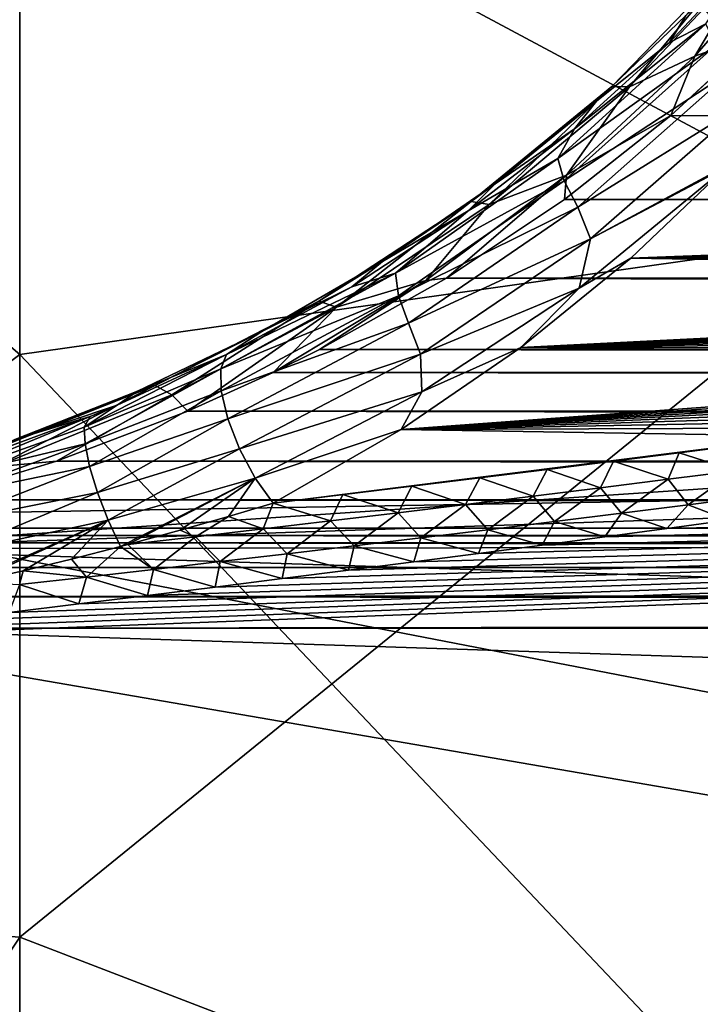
# Model space of a CAD drawing. Header units: metres. Extents: x -128 to 173, y -23 to 79.
# Tile 102 of 129: x 130.92 to 132.3, y -3.69 to -1.7. Entities that reach past the tile are written whole.
import ezdxf

# ---------------------------------------------------------------- set-up
doc = ezdxf.new("R2010")
doc.units = ezdxf.units.M
doc.layers.add('solid_ORA_153_SW0001', color=7, linetype='CONTINUOUS')

msp = doc.modelspace()

# ---------------------------------------------------------------- linework, layer by layer
at = {"layer": 'solid_ORA_153_SW0001'}
for points in [[(130.50174, -2.765958, 22.831305), (171.835632, -1.362883, 22.59646), (171.835632, 0, 22.637524)], [(130.50174, 0, 22.99824), (130.50174, -2.765958, 22.831305), (171.835632, 0, 22.637524)], [(132.675537, -2.127677, -17.522999), (130.923691, -1.18935, -18.905317), (130.923691, 0, -18.942692)], [(132.675537, 0, -17.651701), (132.675537, -2.127677, -17.522999), (130.923691, 0, -18.942692)], [(130.472168, 0, 22.396074), (142.184586, 0, 20.75), (142.184586, -2.500874, 20.59874)], [(130.472168, -1.352241, 22.355213), (130.472168, 0, 22.396074), (142.184586, -2.500874, 20.59874)], [(132.675537, -2.127677, 17.522999), (132.675537, 0, 17.651701), (130.923691, -1.18935, 18.905317)], [(130.923691, -2.374257, -18.793308), (129.493378, -3.447242, -19.550278), (129.493378, -1.154284, -19.818287)], [(130.923691, -1.18935, -18.905317), (130.923691, -2.374257, -18.793308), (129.493378, -1.154284, -19.818287)], [(130.923691, -1.18935, 18.905317), (129.493378, -1.154284, 19.818287), (129.493378, -3.447242, 19.550278)], [(130.923691, -2.374257, 18.793308), (130.923691, -1.18935, 18.905317), (129.493378, -3.447242, 19.550278)], [(132.675537, -2.127677, -17.522999), (130.923691, -2.374257, -18.793308), (130.923691, -1.18935, -18.905317)], [(132.675537, -2.127677, 17.522999), (130.923691, -1.18935, 18.905317), (130.923691, -2.374257, 18.793308)], [(130.472168, -2.699548, 22.232782), (130.472168, -1.352241, 22.355213), (142.184586, -2.500874, 20.59874)], [(130.50174, -2.765958, 22.831305), (171.835632, -2.720822, 22.473421), (171.835632, -1.362883, 22.59646)], [(132.516251, -1.505445, -21.820311), (132.418121, -1.724845, -21.947248), (132.285049, -1.77276, -21.960892)], [(132.516251, -1.505445, -21.820311), (132.285049, -1.77276, -21.960892), (132.407303, -1.56601, -21.805002)], [(132.373871, -1.56883, -21.739817), (132.117767, -1.833453, -21.894875), (132.267151, -1.690758, -21.727215)], [(132.15332, -1.834707, -21.958977), (132.117767, -1.833453, -21.894875), (132.373871, -1.56883, -21.739817)], [(132.407303, -1.56601, -21.805002), (132.15332, -1.834707, -21.958977), (132.373871, -1.56883, -21.739817)], [(132.285049, -1.77276, -21.960892), (132.15332, -1.834707, -21.958977), (132.407303, -1.56601, -21.805002)], [(132.233841, -1.744965, -21.683956), (132.400497, -1.566005, -21.583935), (132.267151, -1.690758, -21.727215)], [(132.307068, -1.707309, -21.584459), (132.400497, -1.566005, -21.583935), (132.233841, -1.744965, -21.683956)], [(132.008636, -1.978699, -21.754965), (132.307068, -1.707309, -21.584459), (132.042404, -1.919389, -21.79534)], [(132.327698, -1.750714, -21.537479), (132.307068, -1.707309, -21.584459), (132.008636, -1.978699, -21.754965)], [(132.307068, -1.707309, -21.584459), (132.233841, -1.744965, -21.683956), (132.042404, -1.919389, -21.79534)], [(132.233841, -1.744965, -21.683956), (132.267151, -1.690758, -21.727215), (132.08699, -1.86345, -21.83375)], [(132.117767, -1.833453, -21.894875), (132.08699, -1.86345, -21.83375), (132.267151, -1.690758, -21.727215)], [(172.628098, -1.962874, -21.730873), (132.236694, -1.892522, -22.041197), (132.418121, -1.724845, -21.947248)], [(132.285049, -1.77276, -21.960892), (132.418121, -1.724845, -21.947248), (132.236694, -1.892522, -22.041197)], [(132.042404, -1.919389, -21.79534), (132.233841, -1.744965, -21.683956), (132.08699, -1.86345, -21.83375)], [(132.021744, -2.024391, -21.707457), (132.327698, -1.750714, -21.537479), (132.008636, -1.978699, -21.754965)], [(132.362869, -1.799193, -21.507004), (132.327698, -1.750714, -21.537479), (132.021744, -2.024391, -21.707457)], [(132.285049, -1.77276, -21.960892), (132.236694, -1.892522, -22.041197), (132.02597, -2.012382, -22.110178)], [(132.285049, -1.77276, -21.960892), (132.02597, -2.012382, -22.110178), (132.15332, -1.834707, -21.958977)], [(132.049088, -2.077117, -21.67601), (132.362869, -1.799193, -21.507004), (132.021744, -2.024391, -21.707457)], [(132.391174, -1.86473, -21.505785), (132.362869, -1.799193, -21.507004), (132.049088, -2.077117, -21.67601)], [(132.117767, -1.833453, -21.894875), (131.834091, -2.065765, -22.057186), (132.08699, -1.86345, -21.83375)], [(131.870514, -2.072094, -22.120495), (131.834091, -2.065765, -22.057186), (132.117767, -1.833453, -21.894875)], [(132.15332, -1.834707, -21.958977), (131.870514, -2.072094, -22.120495), (132.117767, -1.833453, -21.894875)], [(132.02597, -2.012382, -22.110178), (131.870514, -2.072094, -22.120495), (132.15332, -1.834707, -21.958977)], [(131.834091, -2.065765, -22.057186), (131.88237, -2.030232, -21.950294), (132.08699, -1.86345, -21.83375)], [(132.042404, -1.919389, -21.79534), (132.08699, -1.86345, -21.83375), (131.88237, -2.030232, -21.950294)], [(132.074768, -2.140809, -21.670692), (132.391174, -1.86473, -21.505785), (132.049088, -2.077117, -21.67601)], [(132.074768, -2.140809, -21.670692), (132.35582, -1.98954, -21.560421), (132.391174, -1.86473, -21.505785)], [(172.628098, -1.962874, -21.730873), (132.022308, -2.061668, -22.148071), (132.236694, -1.892522, -22.041197)], [(132.02597, -2.012382, -22.110178), (132.236694, -1.892522, -22.041197), (132.022308, -2.061668, -22.148071)], [(131.828003, -2.084846, -21.915167), (132.042404, -1.919389, -21.79534), (131.88237, -2.030232, -21.950294)], [(132.008636, -1.978699, -21.754965), (132.042404, -1.919389, -21.79534), (131.828003, -2.084846, -21.915167)], [(172.628098, -1.962874, -21.730873), (172.620514, -2.079067, -21.805298), (132.022308, -2.061668, -22.148071)], [(131.681213, -2.210216, -21.931101), (132.008636, -1.978699, -21.754965), (131.828003, -2.084846, -21.915167)], [(132.021744, -2.024391, -21.707457), (132.008636, -1.978699, -21.754965), (131.681213, -2.210216, -21.931101)], [(132.052017, -2.240853, -21.71306), (132.155731, -2.180163, -21.672325), (132.348953, -1.996624, -21.564335)], [(132.052017, -2.240853, -21.71306), (132.348953, -1.996624, -21.564335), (132.074768, -2.140809, -21.670692)], [(132.074768, -2.140809, -21.670692), (132.348953, -1.996624, -21.564335), (132.35582, -1.98954, -21.560421)], [(135.751984, -2.042745, -21.521688), (132.348953, -1.996624, -21.564335), (132.155731, -2.180163, -21.672325)], [(131.687592, -2.25627, -21.882568), (132.021744, -2.024391, -21.707457), (131.681213, -2.210216, -21.931101)], [(132.049088, -2.077117, -21.67601), (132.021744, -2.024391, -21.707457), (131.687592, -2.25627, -21.882568)], [(132.02597, -2.012382, -22.110178), (131.784286, -2.220706, -22.26082), (131.742264, -2.224827, -22.262674)], [(132.02597, -2.012382, -22.110178), (131.742264, -2.224827, -22.262674), (131.870514, -2.072094, -22.120495)], [(132.02597, -2.012382, -22.110178), (132.022308, -2.061668, -22.148071), (131.784286, -2.220706, -22.26082)], [(131.828003, -2.084846, -21.915167), (131.88237, -2.030232, -21.950294), (131.655457, -2.186728, -22.073271)], [(131.834091, -2.065765, -22.057186), (131.655457, -2.186728, -22.073271), (131.88237, -2.030232, -21.950294)], [(135.624252, -2.065636, -21.536697), (135.751984, -2.042745, -21.521688), (132.155731, -2.180163, -21.672325)], [(172.603683, -2.181347, -21.876059), (131.784286, -2.220706, -22.26082), (132.022308, -2.061668, -22.148071)], [(172.620514, -2.079067, -21.805298), (172.603683, -2.181347, -21.876059), (132.022308, -2.061668, -22.148071)], [(131.834091, -2.065765, -22.057186), (131.526428, -2.266866, -22.220224), (131.655457, -2.186728, -22.073271)], [(131.562225, -2.278957, -22.283051), (131.526428, -2.266866, -22.220224), (131.834091, -2.065765, -22.057186)], [(131.870514, -2.072094, -22.120495), (131.562225, -2.278957, -22.283051), (131.834091, -2.065765, -22.057186)], [(131.742264, -2.224827, -22.262674), (131.562225, -2.278957, -22.283051), (131.870514, -2.072094, -22.120495)], [(131.59314, -2.237588, -22.039629), (131.828003, -2.084846, -21.915167), (131.655457, -2.186728, -22.073271)], [(131.681213, -2.210216, -21.931101), (131.828003, -2.084846, -21.915167), (131.59314, -2.237588, -22.039629)], [(131.707458, -2.31143, -21.849707), (132.049088, -2.077117, -21.67601), (131.687592, -2.25627, -21.882568)], [(132.074768, -2.140809, -21.670692), (132.049088, -2.077117, -21.67601), (131.707458, -2.31143, -21.849707)], [(135.494049, -2.088638, -21.552017), (135.624252, -2.065636, -21.536697), (132.155731, -2.180163, -21.672325)], [(135.361267, -2.111757, -21.567657), (135.494049, -2.088638, -21.552017), (132.155731, -2.180163, -21.672325)], [(135.225723, -2.135, -21.583632), (135.361267, -2.111757, -21.567657), (132.155731, -2.180163, -21.672325)], [(132.675537, -2.127677, -17.522999), (132.675537, -4.224329, -17.138773), (130.923691, -2.374257, -18.793308)], [(132.675537, -2.127677, 17.522999), (130.923691, -2.374257, 18.793308), (130.923691, -3.549321, 18.607199)], [(132.675537, -4.224329, 17.138773), (132.675537, -2.127677, 17.522999), (130.923691, -3.549321, 18.607199)], [(131.731659, -2.373587, -21.839487), (132.074768, -2.140809, -21.670692), (131.707458, -2.31143, -21.849707)], [(132.052017, -2.240853, -21.71306), (132.074768, -2.140809, -21.670692), (131.731659, -2.373587, -21.839487)], [(135.087296, -2.158375, -21.599957), (135.225723, -2.135, -21.583632), (132.155731, -2.180163, -21.672325)], [(134.945892, -2.181878, -21.616634), (135.087296, -2.158375, -21.599957), (132.155731, -2.180163, -21.672325)], [(172.603683, -2.181347, -21.876059), (172.578812, -2.271345, -21.94269), (131.784286, -2.220706, -22.26082)], [(134.704178, -2.221284, -21.645201), (132.155731, -2.180163, -21.672325), (131.933929, -2.359925, -21.791277)], [(132.052017, -2.240853, -21.71306), (131.933929, -2.359925, -21.791277), (132.155731, -2.180163, -21.672325)], [(134.826004, -2.201544, -21.630796), (134.945892, -2.181878, -21.616634), (132.155731, -2.180163, -21.672325)], [(134.704178, -2.221284, -21.645201), (134.826004, -2.201544, -21.630796), (132.155731, -2.180163, -21.672325)], [(131.59314, -2.237588, -22.039629), (131.655457, -2.186728, -22.073271), (131.412048, -2.327678, -22.196718)], [(131.526428, -2.266866, -22.220224), (131.412048, -2.327678, -22.196718), (131.655457, -2.186728, -22.073271)], [(131.32933, -2.403073, -22.104429), (131.681213, -2.210216, -21.931101), (131.34082, -2.374515, -22.164093)], [(131.687592, -2.25627, -21.882568), (131.681213, -2.210216, -21.931101), (131.32933, -2.403073, -22.104429)], [(131.681213, -2.210216, -21.931101), (131.59314, -2.237588, -22.039629), (131.34082, -2.374515, -22.164093)], [(172.54686, -2.350735, -22.005106), (131.528061, -2.364524, -22.37422), (131.784286, -2.220706, -22.26082)], [(131.742264, -2.224827, -22.262674), (131.784286, -2.220706, -22.26082), (131.528061, -2.364524, -22.37422)], [(172.578812, -2.271345, -21.94269), (172.54686, -2.350735, -22.005106), (131.784286, -2.220706, -22.26082)], [(134.580292, -2.241104, -21.659861), (134.704178, -2.221284, -21.645201), (131.933929, -2.359925, -21.791277)], [(131.34082, -2.374515, -22.164093), (131.59314, -2.237588, -22.039629), (131.412048, -2.327678, -22.196718)], [(131.742264, -2.224827, -22.262674), (131.528061, -2.364524, -22.37422), (131.434906, -2.410683, -22.413149)], [(131.742264, -2.224827, -22.262674), (131.434906, -2.410683, -22.413149), (131.562225, -2.278957, -22.283051)], [(132.052017, -2.240853, -21.71306), (131.731659, -2.373587, -21.839487), (131.734177, -2.449476, -21.863457)], [(132.052017, -2.240853, -21.71306), (131.734177, -2.449476, -21.863457), (131.933929, -2.359925, -21.791277)], [(134.454254, -2.261008, -21.674782), (134.580292, -2.241104, -21.659861), (131.933929, -2.359925, -21.791277)], [(131.330124, -2.44792, -22.054386), (131.687592, -2.25627, -21.882568), (131.32933, -2.403073, -22.104429)], [(131.707458, -2.31143, -21.849707), (131.687592, -2.25627, -21.882568), (131.330124, -2.44792, -22.054386)], [(134.325989, -2.280999, -21.689976), (134.454254, -2.261008, -21.674782), (131.933929, -2.359925, -21.791277)], [(131.526428, -2.266866, -22.220224), (131.196671, -2.437224, -22.377209), (131.412048, -2.327678, -22.196718)], [(131.230057, -2.455507, -22.439857), (131.196671, -2.437224, -22.377209), (131.526428, -2.266866, -22.220224)], [(131.562225, -2.278957, -22.283051), (131.230057, -2.455507, -22.439857), (131.526428, -2.266866, -22.220224)], [(131.562225, -2.278957, -22.283051), (131.262405, -2.488394, -22.481709), (131.230057, -2.455507, -22.439857)], [(131.562225, -2.278957, -22.283051), (131.434906, -2.410683, -22.413149), (131.262405, -2.488394, -22.481709)], [(134.195419, -2.301076, -21.705444), (134.325989, -2.280999, -21.689976), (131.933929, -2.359925, -21.791277)], [(134.062805, -2.321218, -21.721178), (134.195419, -2.301076, -21.705444), (131.933929, -2.359925, -21.791277)], [(131.343124, -2.503978, -22.019676), (131.707458, -2.31143, -21.849707), (131.330124, -2.44792, -22.054386)], [(131.731659, -2.373587, -21.839487), (131.707458, -2.31143, -21.849707), (131.343124, -2.503978, -22.019676)], [(133.928055, -2.341428, -21.737181), (134.062805, -2.321218, -21.721178), (131.933929, -2.359925, -21.791277)], [(131.34082, -2.374515, -22.164093), (131.412048, -2.327678, -22.196718), (131.161316, -2.448287, -22.313242)], [(131.196671, -2.437224, -22.377209), (131.161316, -2.448287, -22.313242), (131.412048, -2.327678, -22.196718)], [(133.791077, -2.361709, -21.753464), (133.928055, -2.341428, -21.737181), (131.933929, -2.359925, -21.791277)], [(172.54686, -2.350735, -22.005106), (172.508652, -2.420745, -22.063179), (131.528061, -2.364524, -22.37422)], [(133.651733, -2.382066, -21.770039), (131.933929, -2.359925, -21.791277), (131.692688, -2.525495, -21.913754)], [(131.734177, -2.449476, -21.863457), (131.692688, -2.525495, -21.913754), (131.933929, -2.359925, -21.791277)], [(133.651733, -2.382066, -21.770039), (133.791077, -2.361709, -21.753464), (131.933929, -2.359925, -21.791277)], [(130.923691, -2.374257, -18.793308), (130.923691, -3.549321, -18.607199), (129.493378, -3.447242, -19.550278)], [(130.923691, -3.549321, 18.607199), (130.923691, -2.374257, 18.793308), (129.493378, -3.447242, 19.550278)], [(132.675537, -4.224329, -17.138773), (130.923691, -3.549321, -18.607199), (130.923691, -2.374257, -18.793308)], [(131.053741, -2.520789, -22.209961), (131.34082, -2.374515, -22.164093), (131.120285, -2.476319, -22.248497)], [(131.053741, -2.520789, -22.209961), (131.32933, -2.403073, -22.104429), (131.34082, -2.374515, -22.164093)], [(131.120285, -2.476319, -22.248497), (131.34082, -2.374515, -22.164093), (131.161316, -2.448287, -22.313242)], [(131.366867, -2.564918, -22.004223), (131.731659, -2.373587, -21.839487), (131.343124, -2.503978, -22.019676)], [(131.734177, -2.449476, -21.863457), (131.731659, -2.373587, -21.839487), (131.366867, -2.564918, -22.004223)], [(172.508652, -2.420745, -22.063179), (131.434906, -2.410683, -22.413149), (131.528061, -2.364524, -22.37422)], [(133.509933, -2.402504, -21.786915), (133.651733, -2.382066, -21.770039), (131.692688, -2.525495, -21.913754)], [(131.055359, -2.554618, -22.160551), (131.32933, -2.403073, -22.104429), (131.053741, -2.520789, -22.209961)], [(131.055359, -2.554618, -22.160551), (131.330124, -2.44792, -22.054386), (131.32933, -2.403073, -22.104429)], [(133.365585, -2.423024, -21.804102), (133.509933, -2.402504, -21.786915), (131.692688, -2.525495, -21.913754)], [(172.464859, -2.482389, -22.116825), (131.262405, -2.488394, -22.481709), (131.434906, -2.410683, -22.413149)], [(172.508652, -2.420745, -22.063179), (172.464859, -2.482389, -22.116825), (131.434906, -2.410683, -22.413149)], [(131.196671, -2.437224, -22.377209), (130.84549, -2.576075, -22.52013), (131.161316, -2.448287, -22.313242)], [(130.874313, -2.600708, -22.582878), (130.84549, -2.576075, -22.52013), (131.196671, -2.437224, -22.377209)], [(131.230057, -2.455507, -22.439857), (130.874313, -2.600708, -22.582878), (131.196671, -2.437224, -22.377209)], [(133.248459, -2.439482, -21.818062), (133.365585, -2.423024, -21.804102), (131.692688, -2.525495, -21.913754)], [(133.129852, -2.455976, -21.832212), (133.248459, -2.439482, -21.818062), (131.692688, -2.525495, -21.913754)], [(130.84549, -2.576075, -22.52013), (130.913422, -2.545937, -22.416248), (131.161316, -2.448287, -22.313242)], [(131.230057, -2.455507, -22.439857), (130.997421, -2.589501, -22.57707), (130.874313, -2.600708, -22.582878)], [(131.120285, -2.476319, -22.248497), (131.161316, -2.448287, -22.313242), (130.913422, -2.545937, -22.416248)], [(131.230057, -2.455507, -22.439857), (131.262405, -2.488394, -22.481709), (130.997421, -2.589501, -22.57707)], [(131.064575, -2.600008, -22.122562), (131.330124, -2.44792, -22.054386), (131.055359, -2.554618, -22.160551)], [(131.064575, -2.600008, -22.122562), (131.343124, -2.503978, -22.019676), (131.330124, -2.44792, -22.054386)], [(131.734177, -2.449476, -21.863457), (131.366867, -2.564918, -22.004223), (131.398682, -2.623857, -22.009766)], [(131.734177, -2.449476, -21.863457), (131.398682, -2.623857, -22.009766), (131.692688, -2.525495, -21.913754)], [(133.00972, -2.472507, -21.84656), (133.129852, -2.455976, -21.832212), (131.692688, -2.525495, -21.913754)], [(131.065491, -2.499265, -22.26475), (131.120285, -2.476319, -22.248497), (130.913422, -2.545937, -22.416248)], [(131.053741, -2.520789, -22.209961), (131.120285, -2.476319, -22.248497), (131.065491, -2.499265, -22.26475)], [(172.464859, -2.482389, -22.116825), (172.3629, -2.58352, -22.210382), (131.262405, -2.488394, -22.481709)], [(132.88797, -2.48908, -21.861109), (133.00972, -2.472507, -21.84656), (131.692688, -2.525495, -21.913754)], [(130.472168, -2.946034, -22.201464), (142.184586, -4.965616, -20.147087), (142.184586, -2.500874, -20.59874)], [(130.617233, -2.928863, -22.18317), (130.472168, -2.946034, -22.201464), (142.184586, -2.500874, -20.59874)], [(130.472168, -2.699548, 22.232782), (142.184586, -2.500874, 20.59874), (142.184586, -4.965616, 20.147087)], [(130.760666, -2.911723, -22.165098), (130.617233, -2.928863, -22.18317), (142.184586, -2.500874, -20.59874)], [(130.758987, -2.625932, -22.271797), (131.065491, -2.499265, -22.26475), (130.818649, -2.590066, -22.324003)], [(131.053741, -2.520789, -22.209961), (131.065491, -2.499265, -22.26475), (130.758987, -2.625932, -22.271797)], [(130.902435, -2.894614, -22.147243), (130.760666, -2.911723, -22.165098), (142.184586, -2.500874, -20.59874)], [(130.818649, -2.590066, -22.324003), (131.065491, -2.499265, -22.26475), (130.913422, -2.545937, -22.416248)], [(131.042557, -2.877535, -22.12961), (130.902435, -2.894614, -22.147243), (142.184586, -2.500874, -20.59874)], [(172.3629, -2.58352, -22.210382), (130.997421, -2.589501, -22.57707), (131.262405, -2.488394, -22.481709)], [(131.18103, -2.860487, -22.112198), (131.042557, -2.877535, -22.12961), (142.184586, -2.500874, -20.59874)], [(131.317856, -2.843467, -22.095005), (131.18103, -2.860487, -22.112198), (142.184586, -2.500874, -20.59874)], [(131.453033, -2.826478, -22.078032), (131.317856, -2.843467, -22.095005), (142.184586, -2.500874, -20.59874)], [(131.586563, -2.809517, -22.061279), (131.453033, -2.826478, -22.078032), (142.184586, -2.500874, -20.59874)], [(131.718414, -2.792584, -22.044748), (131.586563, -2.809517, -22.061279), (142.184586, -2.500874, -20.59874)], [(132.764572, -2.505696, -21.875864), (132.88797, -2.48908, -21.861109), (131.692688, -2.525495, -21.913754)], [(131.848526, -2.77567, -22.028456), (131.718414, -2.792584, -22.044748), (142.184586, -2.500874, -20.59874)], [(131.976898, -2.758777, -22.012396), (131.848526, -2.77567, -22.028456), (142.184586, -2.500874, -20.59874)], [(132.103607, -2.741911, -21.996557), (131.976898, -2.758777, -22.012396), (142.184586, -2.500874, -20.59874)], [(132.228699, -2.725075, -21.980934), (132.103607, -2.741911, -21.996557), (142.184586, -2.500874, -20.59874)], [(132.352249, -2.708272, -21.965515), (132.228699, -2.725075, -21.980934), (142.184586, -2.500874, -20.59874)], [(131.055359, -2.554618, -22.160551), (131.053741, -2.520789, -22.209961), (130.758987, -2.625932, -22.271797)], [(131.080566, -2.652886, -22.099401), (131.343124, -2.503978, -22.019676), (131.064575, -2.600008, -22.122562)], [(131.080566, -2.652886, -22.099401), (131.366867, -2.564918, -22.004223), (131.343124, -2.503978, -22.019676)], [(132.639435, -2.522356, -21.890837), (132.764572, -2.505696, -21.875864), (131.692688, -2.525495, -21.913754)], [(131.398682, -2.623857, -22.009766), (131.434769, -2.673923, -22.035507), (131.692688, -2.525495, -21.913754)], [(132.512497, -2.539064, -21.906029), (131.692688, -2.525495, -21.913754), (131.434769, -2.673923, -22.035507)], [(132.383774, -2.555818, -21.921444), (132.512497, -2.539064, -21.906029), (131.434769, -2.673923, -22.035507)], [(132.512497, -2.539064, -21.906029), (132.639435, -2.522356, -21.890837), (131.692688, -2.525495, -21.913754)], [(131.055359, -2.554618, -22.160551), (130.758987, -2.625932, -22.271797), (130.761414, -2.663071, -22.217304)], [(131.064575, -2.600008, -22.122562), (131.055359, -2.554618, -22.160551), (130.761414, -2.663071, -22.217304)], [(132.253326, -2.572607, -21.937077), (132.383774, -2.555818, -21.921444), (131.434769, -2.673923, -22.035507)], [(132.367279, -2.608773, -21.951651), (132.383774, -2.555818, -21.921444), (132.253326, -2.572607, -21.937077)], [(131.101898, -2.70851, -22.093147), (131.366867, -2.564918, -22.004223), (131.080566, -2.652886, -22.099401)], [(131.101898, -2.70851, -22.093147), (131.398682, -2.623857, -22.009766), (131.366867, -2.564918, -22.004223)], [(132.12117, -2.589429, -21.952929), (132.253326, -2.572607, -21.937077), (131.434769, -2.673923, -22.035507)], [(132.231201, -2.626103, -21.96825), (132.253326, -2.572607, -21.937077), (132.12117, -2.589429, -21.952929)], [(132.367279, -2.608773, -21.951651), (132.253326, -2.572607, -21.937077), (132.231201, -2.626103, -21.96825)], [(172.245026, -2.658772, -22.284979), (130.742035, -2.667545, -22.656017), (130.997421, -2.589501, -22.57707)], [(130.874313, -2.600708, -22.582878), (130.997421, -2.589501, -22.57707), (130.742035, -2.667545, -22.656017)], [(131.064575, -2.600008, -22.122562), (130.761414, -2.663071, -22.217304), (130.770767, -2.714795, -22.177412)], [(131.080566, -2.652886, -22.099401), (131.064575, -2.600008, -22.122562), (130.770767, -2.714795, -22.177412)], [(172.3629, -2.58352, -22.210382), (172.245026, -2.658772, -22.284979), (130.997421, -2.589501, -22.57707)], [(131.987305, -2.60628, -21.969), (132.12117, -2.589429, -21.952929), (131.434769, -2.673923, -22.035507)], [(132.095078, -2.643234, -21.984861), (132.12117, -2.589429, -21.952929), (131.987305, -2.60628, -21.969)], [(132.231201, -2.626103, -21.96825), (132.12117, -2.589429, -21.952929), (132.095078, -2.643234, -21.984861)], [(131.85173, -2.623158, -21.985291), (131.987305, -2.60628, -21.969), (131.434769, -2.673923, -22.035507)], [(131.958939, -2.660168, -22.001488), (131.987305, -2.60628, -21.969), (131.85173, -2.623158, -21.985291)], [(132.095078, -2.643234, -21.984861), (131.987305, -2.60628, -21.969), (131.958939, -2.660168, -22.001488)], [(132.367279, -2.608773, -21.951651), (132.231201, -2.626103, -21.96825), (132.271759, -2.677467, -21.97636)], [(132.367279, -2.608773, -21.951651), (132.271759, -2.677467, -21.97636), (132.406509, -2.660328, -21.959621)], [(131.101898, -2.70851, -22.093147), (131.127014, -2.761718, -22.104261), (131.398682, -2.623857, -22.009766)], [(131.398682, -2.623857, -22.009766), (131.127014, -2.761718, -22.104261), (131.141678, -2.757849, -22.101519)], [(131.398682, -2.623857, -22.009766), (131.141678, -2.757849, -22.101519), (131.247055, -2.729007, -22.080458)], [(131.398682, -2.623857, -22.009766), (131.247055, -2.729007, -22.080458), (131.344711, -2.700938, -22.058502)], [(131.398682, -2.623857, -22.009766), (131.344711, -2.700938, -22.058502), (131.434769, -2.673923, -22.035507)], [(131.85173, -2.623158, -21.985291), (131.434769, -2.673923, -22.035507), (131.57547, -2.656983, -22.018545)], [(131.57547, -2.656983, -22.018545), (131.714462, -2.64006, -22.001806), (131.85173, -2.623158, -21.985291)], [(131.6866, -2.693464, -22.034779), (131.714462, -2.64006, -22.001806), (131.57547, -2.656983, -22.018545)], [(131.822784, -2.676911, -22.018126), (131.714462, -2.64006, -22.001806), (131.6866, -2.693464, -22.034779)], [(131.822784, -2.676911, -22.018126), (131.85173, -2.623158, -21.985291), (131.714462, -2.64006, -22.001806)], [(131.958939, -2.660168, -22.001488), (131.85173, -2.623158, -21.985291), (131.822784, -2.676911, -22.018126)], [(132.231201, -2.626103, -21.96825), (132.095078, -2.643234, -21.984861), (132.137009, -2.694407, -21.993111)], [(132.231201, -2.626103, -21.96825), (132.137009, -2.694407, -21.993111), (132.271759, -2.677467, -21.97636)], [(172.245026, -2.658772, -22.284979), (172.114502, -2.711115, -22.339808), (130.742035, -2.667545, -22.656017)], [(131.080566, -2.652886, -22.099401), (130.770767, -2.714795, -22.177412), (130.786057, -2.775474, -22.15646)], [(131.101898, -2.70851, -22.093147), (131.080566, -2.652886, -22.099401), (130.786057, -2.775474, -22.15646)], [(131.5504, -2.709832, -22.051443), (131.57547, -2.656983, -22.018545), (131.434769, -2.673923, -22.035507)], [(131.6866, -2.693464, -22.034779), (131.57547, -2.656983, -22.018545), (131.5504, -2.709832, -22.051443)], [(131.958939, -2.660168, -22.001488), (131.822784, -2.676911, -22.018126), (131.867432, -2.727708, -22.026646)], [(131.958939, -2.660168, -22.001488), (131.867432, -2.727708, -22.026646), (132.002228, -2.711153, -22.009872)], [(132.095078, -2.643234, -21.984861), (131.958939, -2.660168, -22.001488), (132.002228, -2.711153, -22.009872)], [(132.095078, -2.643234, -21.984861), (132.002228, -2.711153, -22.009872), (132.137009, -2.694407, -21.993111)], [(132.406509, -2.660328, -21.959621), (132.271759, -2.677467, -21.97636), (132.352249, -2.708272, -21.965515)], [(172.114502, -2.711115, -22.339808), (130.501205, -2.724644, -22.717194), (130.742035, -2.667545, -22.656017)], [(131.344711, -2.700938, -22.058502), (131.414185, -2.726017, -22.068123), (131.434769, -2.673923, -22.035507)], [(131.5504, -2.709832, -22.051443), (131.434769, -2.673923, -22.035507), (131.414185, -2.726017, -22.068123)], [(131.822784, -2.676911, -22.018126), (131.6866, -2.693464, -22.034779), (131.732605, -2.744076, -22.04343)], [(131.822784, -2.676911, -22.018126), (131.732605, -2.744076, -22.04343), (131.867432, -2.727708, -22.026646)], [(132.271759, -2.677467, -21.97636), (132.137009, -2.694407, -21.993111), (132.228699, -2.725075, -21.980934)], [(132.271759, -2.677467, -21.97636), (132.228699, -2.725075, -21.980934), (132.352249, -2.708272, -21.965515)], [(130.472168, -4.037005, 22.029224), (130.472168, -2.699548, 22.232782), (142.184586, -4.965616, 20.147087)], [(131.344711, -2.700938, -22.058502), (131.247055, -2.729007, -22.080458), (131.277939, -2.742021, -22.084814)], [(131.344711, -2.700938, -22.058502), (131.277939, -2.742021, -22.084814), (131.414185, -2.726017, -22.068123)], [(131.6866, -2.693464, -22.034779), (131.5504, -2.709832, -22.051443), (131.597763, -2.76026, -22.060225)], [(131.6866, -2.693464, -22.034779), (131.597763, -2.76026, -22.060225), (131.732605, -2.744076, -22.04343)], [(132.137009, -2.694407, -21.993111), (132.002228, -2.711153, -22.009872), (132.103607, -2.741911, -21.996557)], [(132.137009, -2.694407, -21.993111), (132.103607, -2.741911, -21.996557), (132.228699, -2.725075, -21.980934)], [(172.114502, -2.711115, -22.339808), (171.9758, -2.741766, -22.373478), (130.501205, -2.724644, -22.717194)], [(130.50174, -2.765958, 22.831305), (171.835632, -4.06889, 22.268848), (171.835632, -2.720822, 22.473421)], [(131.101898, -2.70851, -22.093147), (130.786057, -2.775474, -22.15646), (130.806046, -2.838321, -22.156647)], [(131.101898, -2.70851, -22.093147), (130.806046, -2.838321, -22.156647), (130.827438, -2.83371, -22.153502)], [(131.101898, -2.70851, -22.093147), (130.827438, -2.83371, -22.153502), (130.93071, -2.810476, -22.137756)], [(131.101898, -2.70851, -22.093147), (130.93071, -2.810476, -22.137756), (131.028015, -2.787068, -22.121851)], [(131.101898, -2.70851, -22.093147), (131.028015, -2.787068, -22.121851), (131.127014, -2.761718, -22.104261)], [(131.5504, -2.709832, -22.051443), (131.414185, -2.726017, -22.068123), (131.462906, -2.776262, -22.077032)], [(131.5504, -2.709832, -22.051443), (131.462906, -2.776262, -22.077032), (131.597763, -2.76026, -22.060225)], [(132.002228, -2.711153, -22.009872), (131.867432, -2.727708, -22.026646), (131.976898, -2.758777, -22.012396)], [(132.002228, -2.711153, -22.009872), (131.976898, -2.758777, -22.012396), (132.103607, -2.741911, -21.996557)], [(171.9758, -2.741766, -22.373478), (130.50119, -2.739399, -22.732887), (130.501205, -2.724644, -22.717194)], [(151.194809, -2.752893, -22.566809), (130.50119, -2.754063, -22.748665), (130.50119, -2.739399, -22.732887)], [(151.194809, -2.752893, -22.566809), (130.50119, -2.739399, -22.732887), (171.9758, -2.741766, -22.373478)], [(131.247055, -2.729007, -22.080458), (131.141678, -2.757849, -22.101519), (131.277939, -2.742021, -22.084814)], [(131.414185, -2.726017, -22.068123), (131.277939, -2.742021, -22.084814), (131.328033, -2.792085, -22.093849)], [(131.414185, -2.726017, -22.068123), (131.328033, -2.792085, -22.093849), (131.462906, -2.776262, -22.077032)], [(131.867432, -2.727708, -22.026646), (131.732605, -2.744076, -22.04343), (131.848526, -2.77567, -22.028456)], [(131.867432, -2.727708, -22.026646), (131.848526, -2.77567, -22.028456), (131.976898, -2.758777, -22.012396)], [(171.835419, -2.801517, -22.424458), (130.50119, -2.754063, -22.748665), (151.194809, -2.752893, -22.566809)], [(130.501526, -2.803682, -22.787678), (130.50119, -2.754063, -22.748665), (171.835419, -2.801517, -22.424458)], [(131.141678, -2.757849, -22.101519), (131.127014, -2.761718, -22.104261), (131.19313, -2.807732, -22.110678)], [(131.277939, -2.742021, -22.084814), (131.141678, -2.757849, -22.101519), (131.19313, -2.807732, -22.110678)], [(131.277939, -2.742021, -22.084814), (131.19313, -2.807732, -22.110678), (131.328033, -2.792085, -22.093849)], [(131.597763, -2.76026, -22.060225), (131.462906, -2.776262, -22.077032), (131.586563, -2.809517, -22.061279)], [(131.597763, -2.76026, -22.060225), (131.586563, -2.809517, -22.061279), (131.718414, -2.792584, -22.044748)], [(131.732605, -2.744076, -22.04343), (131.597763, -2.76026, -22.060225), (131.718414, -2.792584, -22.044748)], [(131.732605, -2.744076, -22.04343), (131.718414, -2.792584, -22.044748), (131.848526, -2.77567, -22.028456)], [(130.50174, -2.765958, 22.831305), (130.50174, -5.491763, 22.332926), (171.835632, -4.06889, 22.268848)], [(131.127014, -2.761718, -22.104261), (131.028015, -2.787068, -22.121851), (131.058228, -2.823206, -22.127518)], [(131.127014, -2.761718, -22.104261), (131.058228, -2.823206, -22.127518), (131.19313, -2.807732, -22.110678)], [(131.462906, -2.776262, -22.077032), (131.328033, -2.792085, -22.093849), (131.453033, -2.826478, -22.078032)], [(131.462906, -2.776262, -22.077032), (131.453033, -2.826478, -22.078032), (131.586563, -2.809517, -22.061279)], [(131.028015, -2.787068, -22.121851), (130.93071, -2.810476, -22.137756), (131.058228, -2.823206, -22.127518)], [(131.328033, -2.792085, -22.093849), (131.19313, -2.807732, -22.110678), (131.317856, -2.843467, -22.095005)], [(131.328033, -2.792085, -22.093849), (131.317856, -2.843467, -22.095005), (131.453033, -2.826478, -22.078032)], [(130.501526, -2.803682, -22.787678), (171.835419, -2.801517, -22.424458), (171.83548, -2.813413, -22.43054)], [(130.501724, -2.863177, -22.809322), (130.501526, -2.803682, -22.787678), (171.83548, -2.813413, -22.43054)], [(130.501724, -2.863177, -22.809322), (171.83548, -2.813413, -22.43054), (171.835617, -2.861035, -22.445992)], [(130.93071, -2.810476, -22.137756), (130.827438, -2.83371, -22.153502), (130.923294, -2.838509, -22.144369)], [(130.93071, -2.810476, -22.137756), (130.923294, -2.838509, -22.144369), (131.058228, -2.823206, -22.127518)], [(131.19313, -2.807732, -22.110678), (131.058228, -2.823206, -22.127518), (131.18103, -2.860487, -22.112198)], [(131.19313, -2.807732, -22.110678), (131.18103, -2.860487, -22.112198), (131.317856, -2.843467, -22.095005)], [(130.923294, -2.838509, -22.144369), (130.902435, -2.894614, -22.147243), (131.042557, -2.877535, -22.12961)], [(131.058228, -2.823206, -22.127518), (130.923294, -2.838509, -22.144369), (131.042557, -2.877535, -22.12961)], [(131.058228, -2.823206, -22.127518), (131.042557, -2.877535, -22.12961), (131.18103, -2.860487, -22.112198)], [(130.501724, -2.863177, -22.809322), (171.835617, -2.861035, -22.445992), (171.835648, -2.887778, -22.44924)], [(130.501724, -2.863177, -22.809322), (171.835648, -2.887778, -22.44924), (130.50174, -2.926394, -22.811296)], [(171.835648, -2.887778, -22.44924), (151.265259, -2.925351, -22.628735), (130.50174, -2.926394, -22.811296)], [(171.835632, -4.270461, -22.231073), (130.50174, -2.926394, -22.811296), (151.265259, -2.925351, -22.628735)], [(130.50174, -5.648627, -22.293766), (130.50174, -2.926394, -22.811296), (171.835632, -4.270461, -22.231073)], [(130.472168, -2.946034, -22.201464), (130.472168, -5.580595, -21.689653), (142.184586, -4.965616, -20.147087)], [(130.923691, -4.711054, -18.347521), (129.493378, -5.693581, -19.017885), (129.493378, -3.447242, -19.550278)], [(130.923691, -3.549321, -18.607199), (130.923691, -4.711054, -18.347521), (129.493378, -3.447242, -19.550278)], [(130.923691, -3.549321, 18.607199), (129.493378, -3.447242, 19.550278), (129.493378, -5.693581, 19.017885)], [(130.923691, -4.711054, 18.347521), (130.923691, -3.549321, 18.607199), (129.493378, -5.693581, 19.017885)], [(132.675537, -4.224329, -17.138773), (130.923691, -4.711054, -18.347521), (130.923691, -3.549321, -18.607199)], [(132.675537, -4.224329, 17.138773), (130.923691, -3.549321, 18.607199), (130.923691, -4.711054, 18.347521)]]:
    msp.add_3dface(points, dxfattribs=at)

doc.saveas('drawing.dxf')
